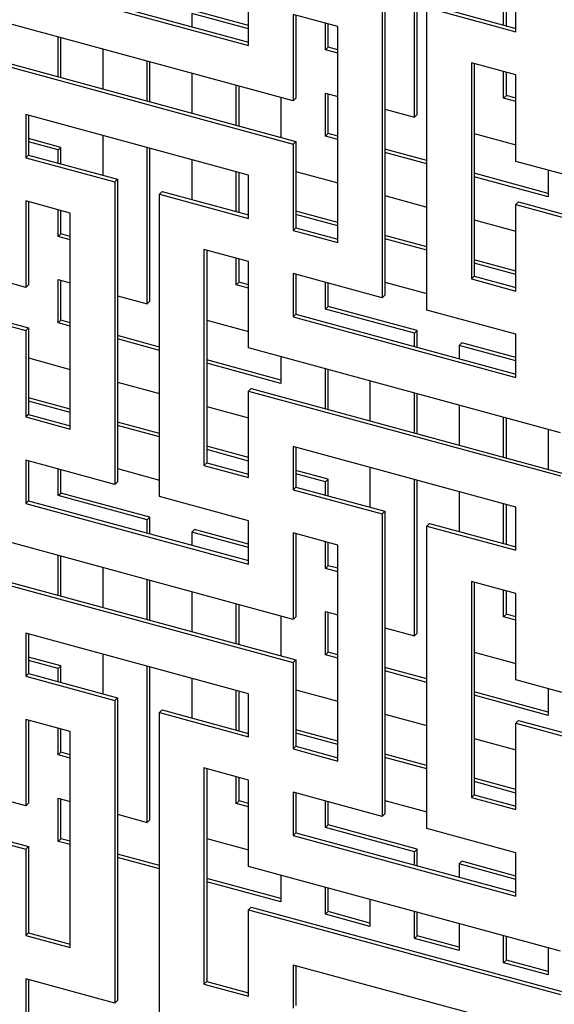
# Model space of a CAD drawing. Header units: millimetres. Extents: x 441 to 4541, y 1015 to 3885.
# Tile 14 of 33: x 3672 to 3782, y 2831 to 3035. Entities that reach past the tile are written whole.
import ezdxf

# ---------------------------------------------------------------- set-up
doc = ezdxf.new("R2010")
doc.units = ezdxf.units.MM
doc.header["$LTSCALE"] = 15

msp = doc.modelspace()

# ---------------------------------------------------------------- linework, layer by layer
for p, q in [((3753.29, 3014.53), (3753.29, 3046.82)), ((3753.86, 3015.08), (3753.86, 3046.67)), ((3672.91, 3041.88), (3718.98, 3029.36)), ((3673.47, 3042.43), (3718.98, 3030.06)), ((3771.72, 3033.59), (3771.72, 3041.82)), ((3772.28, 3033.43), (3772.28, 3041.66)), ((3746.61, 3039.71), (3746.61, 2977.21)), ((3747.17, 3040.26), (3747.17, 2977.76)), ((3774.25, 3032.2), (3774.25, 3041.13)), ((3718.98, 3029.36), (3718.98, 3038.29)), ((3756.39, 3037.75), (3774.25, 3032.9)), ((3707.23, 3035.98), (3707.23, 3033.25)), ((3718.98, 3032.79), (3707.23, 3035.98)), ((3718.98, 3033.49), (3707.79, 3036.53)), ((3737.4, 3033.29), (3728.19, 3035.79)), ((3728.19, 3035.79), (3728.19, 3017.93)), ((3728.75, 3035.64), (3728.75, 3018.48)), ((3755.83, 2974.7), (3755.83, 3037.21)), ((3755.83, 3037.21), (3774.25, 3032.2)), ((3728.19, 3017.93), (3663.7, 3035.46)), ((3734.87, 3028.47), (3734.87, 3033.97)), ((3735.43, 3029.02), (3735.43, 3033.82)), ((3737.4, 2988.64), (3737.4, 3033.29)), ((3679.59, 3022.91), (3679.59, 3031.14)), ((3680.15, 3022.76), (3680.15, 3030.99)), ((3688.81, 3028.63), (3688.81, 3020.4)), ((3734.87, 3028.47), (3735.43, 3029.02)), ((3737.4, 3027.78), (3734.87, 3028.47)), ((3737.4, 3028.48), (3735.43, 3029.02)), ((3663.7, 3026.53), (3728.19, 3009)), ((3664.26, 3027.08), (3728.75, 3009.55)), ((3698.02, 3017.9), (3698.02, 3026.13)), ((3698.58, 3017.75), (3698.58, 3025.98)), ((3774.25, 3023.27), (3765.04, 3025.77)), ((3765.04, 3025.77), (3765.04, 2981.13)), ((3765.6, 3025.62), (3765.6, 2981.68)), ((3707.23, 3023.63), (3707.23, 3015.4)), ((3771.72, 3018.45), (3771.72, 3023.96)), ((3772.28, 3019), (3772.28, 3023.81)), ((3774.25, 3005.41), (3774.25, 3023.27)), ((3716.44, 3012.89), (3716.44, 3021.12)), ((3717, 3012.74), (3717, 3020.97)), ((3734.87, 3019.54), (3737.4, 3018.85)), ((3734.87, 3010.61), (3734.87, 3019.54)), ((3735.43, 3011.16), (3735.43, 3019.39)), ((3725.66, 3018.62), (3725.66, 3010.39)), ((3728.75, 3018.48), (3728.19, 3017.93)), ((3771.72, 3018.45), (3772.28, 3019)), ((3774.25, 3017.77), (3771.72, 3018.45)), ((3774.25, 3018.46), (3772.28, 3019)), ((3747.17, 3016.2), (3753.29, 3014.53)), ((3718.98, 3002.58), (3672.91, 3015.1)), ((3672.91, 3015.1), (3672.91, 3006.17)), ((3673.47, 3014.94), (3673.47, 3006.71)), ((3753.29, 3014.53), (3753.86, 3015.08)), ((3734.87, 3010.61), (3735.43, 3011.16)), ((3737.4, 3010.62), (3735.43, 3011.16)), ((3765.6, 3011.19), (3774.25, 3008.84)), ((3680.15, 3008.32), (3673.47, 3010.14)), ((3679.59, 3007.78), (3673.47, 3009.44)), ((3688.81, 3010.78), (3688.81, 3002.55)), ((3728.75, 3009.55), (3728.19, 3009)), ((3728.75, 3009.55), (3728.75, 2991.69)), ((3737.4, 3009.92), (3734.87, 3010.61)), ((3679.59, 3007.78), (3680.15, 3008.32)), ((3679.59, 3005.05), (3679.59, 3007.78)), ((3680.15, 3004.9), (3680.15, 3008.32)), ((3698.02, 2975.98), (3698.02, 3008.27)), ((3698.58, 2976.53), (3698.58, 3008.12)), ((3728.19, 3009), (3728.19, 2991.15)), ((3755.83, 3005.61), (3747.17, 3007.97)), ((3755.83, 3004.92), (3747.17, 3007.27)), ((3673.47, 3006.71), (3672.91, 3006.17)), ((3672.91, 3006.17), (3691.34, 3001.16)), ((3673.47, 3006.71), (3691.9, 3001.71)), ((3707.23, 3005.77), (3707.23, 2997.54)), ((3838.74, 2987.89), (3774.25, 3005.41)), ((3716.44, 2995.04), (3716.44, 3003.27)), ((3717, 2994.88), (3717, 3003.11)), ((3728.75, 3003.35), (3737.4, 3000.99)), ((3780.93, 3003.6), (3780.93, 2998.09)), ((3691.9, 3001.71), (3691.34, 3001.16)), ((3691.34, 3001.16), (3691.34, 2938.66)), ((3691.9, 3001.71), (3691.9, 2939.21)), ((3718.98, 2993.65), (3718.98, 3002.58)), ((3780.93, 2998.79), (3765.6, 3002.96)), ((3780.93, 2998.09), (3765.6, 3002.26)), ((3701.11, 2999.2), (3700.55, 2998.66)), ((3701.11, 2999.2), (3718.98, 2994.35)), ((3672.91, 2979.38), (3608.42, 2996.91)), ((3682.12, 2994.74), (3672.91, 2997.24)), ((3672.91, 2997.24), (3672.91, 2979.38)), ((3673.47, 2997.09), (3673.47, 2979.93)), ((3700.55, 2936.15), (3700.55, 2998.66)), ((3700.55, 2998.66), (3718.98, 2993.65)), ((3747.17, 2998.34), (3755.83, 2995.99)), ((3774.81, 2997.03), (3774.25, 2996.48)), ((3774.81, 2997.03), (3839.3, 2979.5)), ((3679.59, 2989.92), (3679.59, 2995.42)), ((3680.15, 2990.47), (3680.15, 2995.27)), ((3737.4, 2992.76), (3728.75, 2995.12)), ((3774.25, 2978.63), (3774.25, 2996.48)), ((3774.25, 2996.48), (3838.74, 2978.96)), ((3682.12, 2950.09), (3682.12, 2994.74)), ((3737.4, 2992.07), (3728.75, 2994.42)), ((3765.6, 2993.33), (3774.25, 2990.98)), ((3728.75, 2991.69), (3728.19, 2991.15)), ((3728.19, 2991.15), (3737.4, 2988.64)), ((3728.75, 2991.69), (3737.4, 2989.34)), ((3679.59, 2989.92), (3680.15, 2990.47)), ((3682.12, 2989.23), (3679.59, 2989.92)), ((3682.12, 2989.93), (3680.15, 2990.47)), ((3755.83, 2987.76), (3747.17, 2990.11)), ((3755.83, 2987.06), (3747.17, 2989.41)), ((3608.42, 2987.98), (3672.91, 2970.45)), ((3608.98, 2988.53), (3673.47, 2971)), ((3718.98, 2984.72), (3709.76, 2987.22)), ((3709.76, 2987.22), (3709.76, 2942.58)), ((3710.32, 2987.07), (3710.32, 2943.13)), ((3716.44, 2979.9), (3716.44, 2985.41)), ((3717, 2980.45), (3717, 2985.26)), ((3718.98, 2966.86), (3718.98, 2984.72)), ((3774.25, 2982.75), (3765.6, 2985.1)), ((3774.25, 2982.05), (3765.6, 2984.4)), ((3679.59, 2980.99), (3682.12, 2980.3)), ((3679.59, 2972.06), (3679.59, 2980.99)), ((3680.15, 2972.61), (3680.15, 2980.84)), ((3746.61, 2977.21), (3728.19, 2982.22)), ((3728.19, 2982.22), (3728.19, 2973.29)), ((3728.75, 2982.06), (3728.75, 2973.83)), ((3765.6, 2981.68), (3765.04, 2981.13)), ((3765.04, 2981.13), (3774.25, 2978.63)), ((3765.6, 2981.68), (3774.25, 2979.33)), ((3673.47, 2979.93), (3672.91, 2979.38)), ((3716.44, 2979.9), (3717, 2980.45)), ((3718.98, 2979.22), (3716.44, 2979.9)), ((3718.98, 2979.91), (3717, 2980.45)), ((3734.87, 2974.9), (3734.87, 2980.4)), ((3735.43, 2975.44), (3735.43, 2980.25)), ((3747.17, 2980.48), (3755.83, 2978.13)), ((3691.9, 2977.65), (3698.02, 2975.98)), ((3698.02, 2975.98), (3698.58, 2976.53)), ((3747.17, 2977.76), (3746.61, 2977.21)), ((3734.87, 2974.9), (3735.43, 2975.44)), ((3753.29, 2969.89), (3734.87, 2974.9)), ((3753.86, 2970.44), (3735.43, 2975.44)), ((3774.25, 2969.7), (3755.83, 2974.7)), ((3679.59, 2972.06), (3680.15, 2972.61)), ((3682.12, 2972.07), (3680.15, 2972.61)), ((3710.32, 2972.64), (3718.98, 2970.29)), ((3728.75, 2973.83), (3728.19, 2973.29)), ((3728.19, 2973.29), (3774.25, 2960.77)), ((3728.75, 2973.83), (3774.25, 2961.47)), ((3673.47, 2971), (3672.91, 2970.45)), ((3672.91, 2970.45), (3672.91, 2952.6)), ((3673.47, 2971), (3673.47, 2953.14)), ((3682.12, 2971.37), (3679.59, 2972.06)), ((3753.29, 2969.89), (3753.86, 2970.44)), ((3753.86, 2967.01), (3753.86, 2970.44)), ((3700.55, 2967.06), (3691.9, 2969.42)), ((3700.55, 2966.37), (3691.9, 2968.72)), ((3753.29, 2967.16), (3753.29, 2969.89)), ((3774.25, 2960.77), (3774.25, 2969.7)), ((3783.46, 2949.34), (3718.98, 2966.86)), ((3762.51, 2967.38), (3763.07, 2967.93)), ((3762.51, 2967.38), (3762.51, 2964.66)), ((3774.25, 2964.19), (3762.51, 2967.38)), ((3774.25, 2964.89), (3763.07, 2967.93)), ((3673.47, 2964.8), (3682.12, 2962.44)), ((3725.66, 2960.24), (3710.32, 2964.41)), ((3725.66, 2965.05), (3725.66, 2959.54)), ((3725.66, 2959.54), (3710.32, 2963.71)), ((3734.87, 2954.31), (3734.87, 2962.54)), ((3735.43, 2954.16), (3735.43, 2962.39)), ((3691.9, 2959.79), (3700.55, 2957.44)), ((3719.54, 2958.48), (3718.98, 2957.93)), ((3719.54, 2958.48), (3784.02, 2940.95)), ((3744.08, 2960.04), (3744.08, 2951.81)), ((3682.12, 2954.21), (3673.47, 2956.57)), ((3718.98, 2940.08), (3718.98, 2957.93)), ((3718.98, 2957.93), (3783.46, 2940.41)), ((3753.29, 2949.31), (3753.29, 2957.54)), ((3753.86, 2949.15), (3753.86, 2957.38)), ((3682.12, 2953.52), (3673.47, 2955.87)), ((3710.32, 2954.78), (3718.98, 2952.43)), ((3762.51, 2955.03), (3762.51, 2946.8)), ((3673.47, 2953.14), (3672.91, 2952.6)), ((3672.91, 2952.6), (3682.12, 2950.09)), ((3673.47, 2953.14), (3682.12, 2950.79)), ((3771.72, 2944.3), (3771.72, 2952.53)), ((3772.28, 2944.15), (3772.28, 2952.38)), ((3700.55, 2949.21), (3691.9, 2951.56)), ((3700.55, 2948.51), (3691.9, 2950.86)), ((3780.93, 2950.02), (3780.93, 2941.79)), ((3718.98, 2944.2), (3710.32, 2946.55)), ((3774.25, 2933.98), (3728.19, 2946.5)), ((3728.19, 2946.5), (3728.19, 2937.57)), ((3728.75, 2946.35), (3728.75, 2938.12)), ((3718.98, 2943.5), (3710.32, 2945.85)), ((3691.34, 2938.66), (3672.91, 2943.67)), ((3672.91, 2943.67), (3672.91, 2934.74)), ((3673.47, 2943.51), (3673.47, 2935.28)), ((3710.32, 2943.13), (3709.76, 2942.58)), ((3709.76, 2942.58), (3718.98, 2940.08)), ((3710.32, 2943.13), (3718.98, 2940.78)), ((3744.08, 2942.18), (3744.08, 2933.95)), ((3679.59, 2936.35), (3679.59, 2941.85)), ((3680.15, 2936.89), (3680.15, 2941.7)), ((3691.9, 2941.93), (3700.55, 2939.58)), ((3735.43, 2939.73), (3728.75, 2941.54)), ((3734.87, 2939.18), (3728.75, 2940.84)), ((3691.9, 2939.21), (3691.34, 2938.66)), ((3728.75, 2938.12), (3728.19, 2937.57)), ((3728.75, 2938.12), (3747.17, 2933.11)), ((3734.87, 2939.18), (3735.43, 2939.73)), ((3734.87, 2936.46), (3734.87, 2939.18)), ((3735.43, 2936.3), (3735.43, 2939.73)), ((3753.29, 2907.39), (3753.29, 2939.68)), ((3753.86, 2907.93), (3753.86, 2939.53)), ((3679.59, 2936.35), (3680.15, 2936.89)), ((3698.02, 2931.34), (3679.59, 2936.35)), ((3698.58, 2931.89), (3680.15, 2936.89)), ((3718.98, 2931.15), (3700.55, 2936.15)), ((3728.19, 2937.57), (3746.61, 2932.56)), ((3762.51, 2937.17), (3762.51, 2928.94)), ((3673.47, 2935.28), (3672.91, 2934.74)), ((3672.91, 2934.74), (3718.98, 2922.22)), ((3673.47, 2935.28), (3718.98, 2922.92)), ((3771.72, 2926.44), (3771.72, 2934.67)), ((3772.28, 2926.29), (3772.28, 2934.52)), ((3774.25, 2925.05), (3774.25, 2933.98)), ((3698.02, 2931.34), (3698.58, 2931.89)), ((3698.58, 2928.46), (3698.58, 2931.89)), ((3747.17, 2933.11), (3746.61, 2932.56)), ((3746.61, 2932.56), (3746.61, 2870.06)), ((3747.17, 2933.11), (3747.17, 2870.61)), ((3698.02, 2928.61), (3698.02, 2931.34)), ((3718.98, 2922.22), (3718.98, 2931.15)), ((3756.39, 2930.61), (3755.83, 2930.06)), ((3755.83, 2867.56), (3755.83, 2930.06)), ((3755.83, 2930.06), (3774.25, 2925.05)), ((3756.39, 2930.61), (3774.25, 2925.75)), ((3728.19, 2910.79), (3663.7, 2928.31)), ((3707.23, 2928.83), (3707.79, 2929.38)), ((3707.23, 2928.83), (3707.23, 2926.11)), ((3718.98, 2925.64), (3707.23, 2928.83)), ((3718.98, 2926.34), (3707.79, 2929.38)), ((3737.4, 2926.14), (3728.19, 2928.64)), ((3728.19, 2928.64), (3728.19, 2910.79)), ((3728.75, 2928.49), (3728.75, 2911.33)), ((3734.87, 2921.32), (3734.87, 2926.83)), ((3735.43, 2921.87), (3735.43, 2926.68)), ((3737.4, 2881.5), (3737.4, 2926.14)), ((3679.59, 2915.76), (3679.59, 2923.99)), ((3680.15, 2915.61), (3680.15, 2923.84)), ((3734.87, 2921.32), (3735.43, 2921.87)), ((3737.4, 2921.33), (3735.43, 2921.87)), ((3664.26, 2919.93), (3728.75, 2902.4)), ((3688.81, 2921.49), (3688.81, 2913.26)), ((3737.4, 2920.64), (3734.87, 2921.32)), ((3663.7, 2919.38), (3728.19, 2901.86)), ((3698.02, 2910.76), (3698.02, 2918.99)), ((3698.58, 2910.6), (3698.58, 2918.83)), ((3774.25, 2916.12), (3765.04, 2918.63)), ((3765.04, 2918.63), (3765.04, 2873.98)), ((3765.6, 2918.48), (3765.6, 2874.53)), ((3707.23, 2916.48), (3707.23, 2908.25)), ((3771.72, 2911.31), (3771.72, 2916.81)), ((3772.28, 2911.85), (3772.28, 2916.66)), ((3774.25, 2898.27), (3774.25, 2916.12)), ((3716.44, 2905.75), (3716.44, 2913.98)), ((3717, 2905.6), (3717, 2913.83)), ((3725.66, 2911.47), (3725.66, 2903.24)), ((3734.87, 2912.39), (3737.4, 2911.71)), ((3734.87, 2903.46), (3734.87, 2912.39)), ((3735.43, 2904.01), (3735.43, 2912.24)), ((3771.72, 2911.31), (3772.28, 2911.85)), ((3774.25, 2911.32), (3772.28, 2911.85)), ((3728.75, 2911.33), (3728.19, 2910.79)), ((3774.25, 2910.62), (3771.72, 2911.31)), ((3718.98, 2895.43), (3672.91, 2907.95)), ((3672.91, 2907.95), (3672.91, 2899.02)), ((3673.47, 2907.8), (3673.47, 2899.57)), ((3747.17, 2909.05), (3753.29, 2907.39)), ((3753.29, 2907.39), (3753.86, 2907.93)), ((3688.81, 2903.63), (3688.81, 2895.4)), ((3734.87, 2903.46), (3735.43, 2904.01)), ((3737.4, 2902.78), (3734.87, 2903.46)), ((3737.4, 2903.48), (3735.43, 2904.01)), ((3765.6, 2904.04), (3774.25, 2901.69)), ((3680.15, 2901.18), (3673.47, 2902.99)), ((3679.59, 2900.63), (3673.47, 2902.29)), ((3728.75, 2902.4), (3728.19, 2901.86)), ((3728.19, 2901.86), (3728.19, 2884)), ((3728.75, 2902.4), (3728.75, 2884.55)), ((3673.47, 2899.57), (3672.91, 2899.02)), ((3673.47, 2899.57), (3691.9, 2894.56)), ((3679.59, 2900.63), (3680.15, 2901.18)), ((3679.59, 2897.91), (3679.59, 2900.63)), ((3680.15, 2897.75), (3680.15, 2901.18)), ((3698.02, 2868.84), (3698.02, 2901.13)), ((3698.58, 2869.38), (3698.58, 2900.97)), ((3755.83, 2898.47), (3747.17, 2900.82)), ((3755.83, 2897.77), (3747.17, 2900.12)), ((3672.91, 2899.02), (3691.34, 2894.01)), ((3707.23, 2898.62), (3707.23, 2890.39)), ((3838.74, 2880.74), (3774.25, 2898.27)), ((3716.44, 2887.89), (3716.44, 2896.12)), ((3717, 2887.74), (3717, 2895.97)), ((3718.98, 2886.5), (3718.98, 2895.43)), ((3728.75, 2896.2), (3737.4, 2893.85)), ((3780.93, 2891.64), (3765.6, 2895.81)), ((3780.93, 2896.45), (3780.93, 2890.95)), ((3691.9, 2894.56), (3691.34, 2894.01)), ((3691.34, 2894.01), (3691.34, 2831.51)), ((3691.9, 2894.56), (3691.9, 2832.06)), ((3780.93, 2890.95), (3765.6, 2895.11)), ((3701.11, 2892.06), (3700.55, 2891.51)), ((3700.55, 2829.01), (3700.55, 2891.51)), ((3700.55, 2891.51), (3718.98, 2886.5)), ((3701.11, 2892.06), (3718.98, 2887.2)), ((3747.17, 2891.19), (3755.83, 2888.84)), ((3672.91, 2872.24), (3608.42, 2889.76)), ((3682.12, 2887.59), (3672.91, 2890.09)), ((3672.91, 2890.09), (3672.91, 2872.24)), ((3673.47, 2889.94), (3673.47, 2872.78)), ((3774.81, 2889.88), (3774.25, 2889.34)), ((3774.25, 2871.48), (3774.25, 2889.34)), ((3774.25, 2889.34), (3838.74, 2871.81)), ((3774.81, 2889.88), (3839.3, 2872.36)), ((3679.59, 2882.77), (3679.59, 2888.28)), ((3680.15, 2883.32), (3680.15, 2888.13)), ((3682.12, 2842.95), (3682.12, 2887.59)), ((3737.4, 2885.62), (3728.75, 2887.97)), ((3737.4, 2884.92), (3728.75, 2887.27)), ((3765.6, 2886.19), (3774.25, 2883.83)), ((3679.59, 2882.77), (3680.15, 2883.32)), ((3682.12, 2882.78), (3680.15, 2883.32)), ((3728.75, 2884.55), (3728.19, 2884)), ((3728.19, 2884), (3737.4, 2881.5)), ((3728.75, 2884.55), (3737.4, 2882.19)), ((3755.83, 2880.61), (3747.17, 2882.96)), ((3608.98, 2881.38), (3673.47, 2863.85)), ((3682.12, 2882.09), (3679.59, 2882.77)), ((3755.83, 2879.91), (3747.17, 2882.26)), ((3608.42, 2880.83), (3672.91, 2863.31)), ((3718.98, 2877.57), (3709.76, 2880.08)), ((3709.76, 2880.08), (3709.76, 2835.43)), ((3710.32, 2879.93), (3710.32, 2835.98)), ((3716.44, 2872.76), (3716.44, 2878.26)), ((3717, 2873.3), (3717, 2878.11)), ((3718.98, 2859.72), (3718.98, 2877.57)), ((3774.25, 2875.6), (3765.6, 2877.96)), ((3774.25, 2874.9), (3765.6, 2877.26)), ((3746.61, 2870.06), (3728.19, 2875.07)), ((3728.19, 2875.07), (3728.19, 2866.14)), ((3728.75, 2874.92), (3728.75, 2866.69)), ((3673.47, 2872.78), (3672.91, 2872.24)), ((3679.59, 2873.84), (3682.12, 2873.16)), ((3679.59, 2864.91), (3679.59, 2873.84)), ((3680.15, 2865.46), (3680.15, 2873.69)), ((3716.44, 2872.76), (3717, 2873.3)), ((3718.98, 2872.77), (3717, 2873.3)), ((3734.87, 2867.75), (3734.87, 2873.25)), ((3735.43, 2868.3), (3735.43, 2873.1)), ((3747.17, 2873.33), (3755.83, 2870.98)), ((3765.6, 2874.53), (3765.04, 2873.98)), ((3765.04, 2873.98), (3774.25, 2871.48)), ((3765.6, 2874.53), (3774.25, 2872.18)), ((3718.98, 2872.07), (3716.44, 2872.76)), ((3691.9, 2870.5), (3698.02, 2868.84)), ((3698.02, 2868.84), (3698.58, 2869.38)), ((3747.17, 2870.61), (3746.61, 2870.06)), ((3728.75, 2866.69), (3728.19, 2866.14)), ((3728.75, 2866.69), (3774.25, 2854.32)), ((3734.87, 2867.75), (3735.43, 2868.3)), ((3753.29, 2862.74), (3734.87, 2867.75)), ((3753.86, 2863.29), (3735.43, 2868.3)), ((3774.25, 2862.55), (3755.83, 2867.56)), ((3679.59, 2864.91), (3680.15, 2865.46)), ((3682.12, 2864.23), (3679.59, 2864.91)), ((3682.12, 2864.93), (3680.15, 2865.46)), ((3710.32, 2865.49), (3718.98, 2863.14)), ((3728.19, 2866.14), (3774.25, 2853.62)), ((3673.47, 2863.85), (3672.91, 2863.31)), ((3672.91, 2863.31), (3672.91, 2845.45)), ((3673.47, 2863.85), (3673.47, 2846)), ((3753.29, 2862.74), (3753.86, 2863.29)), ((3753.29, 2860.02), (3753.29, 2862.74)), ((3753.86, 2859.86), (3753.86, 2863.29)), ((3700.55, 2859.92), (3691.9, 2862.27)), ((3700.55, 2859.22), (3691.9, 2861.57)), ((3762.51, 2860.24), (3763.07, 2860.79)), ((3774.25, 2857.75), (3763.07, 2860.79)), ((3774.25, 2853.62), (3774.25, 2862.55)), ((3783.46, 2842.19), (3718.98, 2859.72)), ((3762.51, 2860.24), (3762.51, 2857.51)), ((3774.25, 2857.05), (3762.51, 2860.24)), ((3725.66, 2853.09), (3710.32, 2857.26)), ((3725.66, 2852.4), (3710.32, 2856.56)), ((3725.66, 2857.9), (3725.66, 2852.4)), ((3734.87, 2849.85), (3734.87, 2855.4)), ((3735.43, 2850.4), (3735.43, 2855.24)), ((3744.08, 2852.89), (3744.08, 2847.35)), ((3719.54, 2851.33), (3718.98, 2850.79)), ((3718.98, 2832.93), (3718.98, 2850.79)), ((3718.98, 2850.79), (3783.46, 2833.26)), ((3719.54, 2851.33), (3784.02, 2833.81)), ((3734.87, 2849.85), (3735.43, 2850.4)), ((3744.08, 2848.04), (3735.43, 2850.4)), ((3753.29, 2844.84), (3753.29, 2850.39)), ((3744.08, 2847.35), (3734.87, 2849.85)), ((3753.86, 2845.39), (3753.86, 2850.24)), ((3762.51, 2847.89), (3762.51, 2842.34)), ((3673.47, 2846), (3672.91, 2845.45)), ((3672.91, 2845.45), (3682.12, 2842.95)), ((3673.47, 2846), (3682.12, 2843.64)), ((3753.29, 2844.84), (3753.86, 2845.39)), ((3762.51, 2842.34), (3753.29, 2844.84)), ((3762.51, 2843.04), (3753.86, 2845.39)), ((3771.72, 2839.83), (3771.72, 2845.38)), ((3772.28, 2840.38), (3772.28, 2845.23)), ((3780.93, 2842.88), (3780.93, 2837.33)), ((3771.72, 2839.83), (3772.28, 2840.38)), ((3780.93, 2838.03), (3772.28, 2840.38)), ((3774.25, 2826.84), (3728.19, 2839.35)), ((3728.19, 2839.35), (3728.19, 2830.43)), ((3728.75, 2839.2), (3728.75, 2830.97)), ((3780.93, 2837.33), (3771.72, 2839.83)), ((3691.34, 2831.51), (3672.91, 2836.52)), ((3672.91, 2836.52), (3672.91, 2827.59)), ((3673.47, 2836.37), (3673.47, 2828.14)), ((3710.32, 2835.98), (3709.76, 2835.43)), ((3709.76, 2835.43), (3718.98, 2832.93)), ((3710.32, 2835.98), (3718.98, 2833.63)), ((3691.9, 2832.06), (3691.34, 2831.51))]:
    msp.add_line(p, q)

doc.saveas('drawing.dxf')
